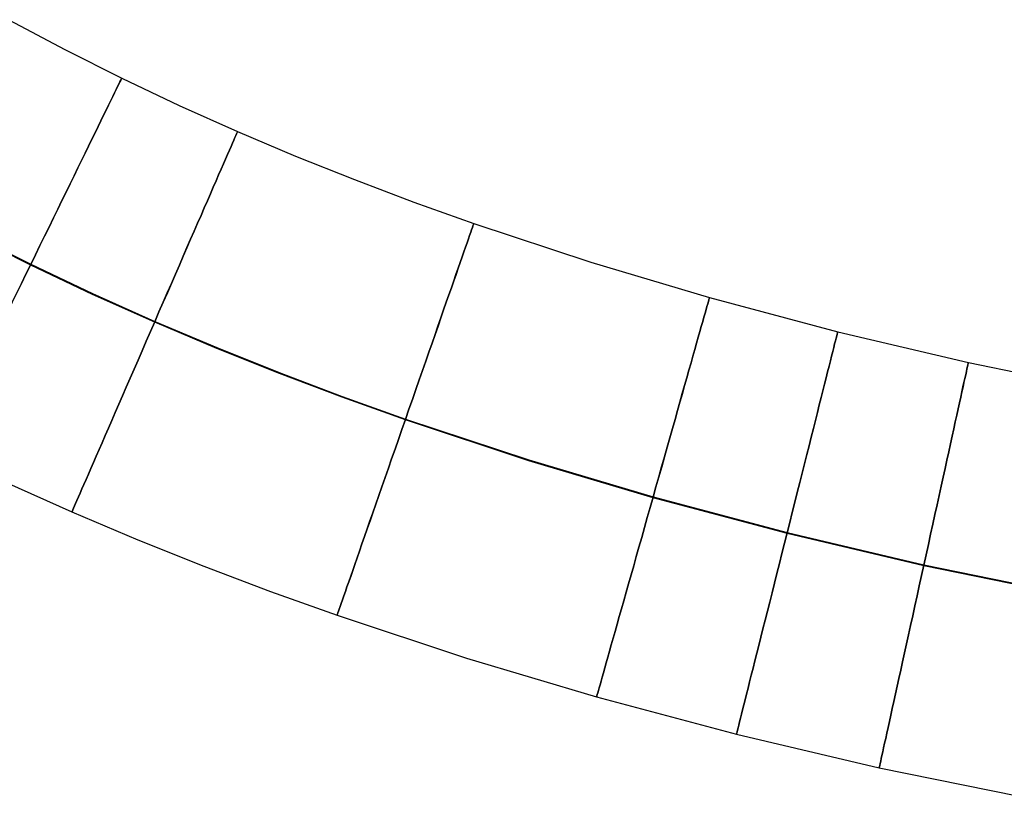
# Model space of a CAD drawing. Extents: x -1634 to -184, y -278 to 263.
# Tile 175 of 242: x -620 to -573, y -207 to -169. Entities that reach past the tile are written whole.
import ezdxf

# ---------------------------------------------------------------- set-up
doc = ezdxf.new("R2010")
doc.units = 0
doc.layers.add('PREDEFINITO', color=7, linetype='CONTINUOUS')

msp = doc.modelspace()

# ---------------------------------------------------------------- linework, layer by layer
at = {"layer": 'PREDEFINITO'}
for p, q in [((-620.914, -169.455, 300.204), (-618.216, -170.895, 300.204)), ((-618.216, -170.895, 300.204), (-615.474, -172.275, 300.204)), ((-615.474, -172.275, 300.204), (-612.704, -173.588, 300.204)), ((-612.704, -173.588, 300.204), (-609.896, -174.845, 300.204)), ((-609.896, -174.845, 300.204), (-607.095, -176.03, 300.204)), ((-607.095, -176.03, 300.204), (-604.263, -177.163, 300.204)), ((-604.263, -177.163, 300.204), (-601.401, -178.247, 300.204)), ((-601.401, -178.247, 300.204), (-598.513, -179.282, 300.203)), ((-598.513, -179.282, 300.203), (-592.873, -181.148, 300.203)), ((-622.823, -179.787, 290.218), (-619.868, -181.273, 290.218)), ((-622.81, -179.762, 310.218), (-619.855, -181.248, 310.218)), ((-592.873, -181.148, 300.203), (-587.155, -182.851, 300.203)), ((-619.868, -181.273, 290.218), (-616.894, -182.683, 290.218)), ((-619.855, -181.248, 310.218), (-616.882, -182.658, 310.218)), ((-616.894, -182.683, 290.218), (-613.891, -184.028, 290.218)), ((-616.882, -182.658, 310.218), (-613.879, -184.003, 310.218)), ((-587.155, -182.851, 300.203), (-580.978, -184.5, 300.203)), ((-613.891, -184.028, 290.218), (-610.905, -185.291, 290.218)), ((-613.879, -184.003, 310.218), (-610.894, -185.265, 310.218)), ((-580.978, -184.5, 300.203), (-574.682, -185.983, 300.203)), ((-610.905, -185.291, 290.218), (-607.895, -186.496, 290.218)), ((-610.894, -185.265, 310.218), (-607.884, -186.47, 310.218)), ((-574.682, -185.983, 300.203), (-568.51, -187.245, 300.203)), ((-607.895, -186.496, 290.218), (-604.862, -187.644, 290.218)), ((-607.884, -186.47, 310.218), (-604.852, -187.618, 310.217)), ((-604.862, -187.644, 290.218), (-601.81, -188.737, 290.217)), ((-604.852, -187.618, 310.217), (-601.8, -188.711, 310.217)), ((-601.81, -188.737, 290.217), (-595.872, -190.702, 290.217)), ((-601.8, -188.711, 310.217), (-595.863, -190.676, 310.217)), ((-595.872, -190.702, 290.217), (-589.877, -192.488, 290.217)), ((-595.863, -190.676, 310.217), (-589.869, -192.461, 310.217)), ((-621.073, -191.753, 300.232), (-617.874, -193.185, 300.232)), ((-589.877, -192.488, 290.217), (-583.42, -194.211, 290.217)), ((-589.869, -192.461, 310.217), (-583.412, -194.184, 310.217)), ((-617.874, -193.185, 300.232), (-614.703, -194.526, 300.232)), ((-583.42, -194.211, 290.217), (-576.832, -195.763, 290.217)), ((-583.412, -194.184, 310.217), (-576.825, -195.736, 310.217)), ((-614.703, -194.526, 300.232), (-611.516, -195.802, 300.232)), ((-611.516, -195.802, 300.232), (-608.313, -197.015, 300.231)), ((-576.832, -195.763, 290.217), (-570.375, -197.084, 290.217)), ((-576.825, -195.736, 310.217), (-570.37, -197.057, 310.217)), ((-608.313, -197.015, 300.231), (-605.097, -198.167, 300.231)), ((-605.097, -198.167, 300.231), (-598.862, -200.23, 300.231)), ((-598.862, -200.23, 300.231), (-592.592, -202.098, 300.231)), ((-592.592, -202.098, 300.231), (-585.854, -203.896, 300.231)), ((-585.854, -203.896, 300.231), (-578.975, -205.516, 300.231)), ((-578.975, -205.516, 300.231), (-572.234, -206.895, 300.231))]:
    msp.add_line(p, q, dxfattribs=at)
at = {"layer": 'PREDEFINITO', "extrusion": (-0.898617, 0.438735, 9.3858e-06)}
msp.add_circle((434.839, 300.213, 477.495), 10, dxfattribs=at)
at = {"layer": 'PREDEFINITO', "extrusion": (-0.916997, 0.398895, 1.89139e-05)}
msp.add_circle((413.617, 300.208, 489.533), 10, dxfattribs=at)
at = {"layer": 'PREDEFINITO', "extrusion": (-0.944261, 0.329199, 2.85698e-05)}
msp.add_circle((376.318, 300.203, 506.142), 10, dxfattribs=at)
at = {"layer": 'PREDEFINITO', "extrusion": (-0.962348, 0.271822, 2.52014e-05)}
msp.add_circle((345.567, 300.204, 515.352), 10, dxfattribs=at)
at = {"layer": 'PREDEFINITO', "extrusion": (-0.969819, 0.243825, 1.83241e-05)}
msp.add_circle((330.588, 300.207, 518.463), 10, dxfattribs=at)
at = {"layer": 'PREDEFINITO', "extrusion": (-0.976687, 0.214671, 1.14542e-05)}
msp.add_circle((315.014, 300.211, 521.362), 10, dxfattribs=at)

doc.saveas('drawing.dxf')
